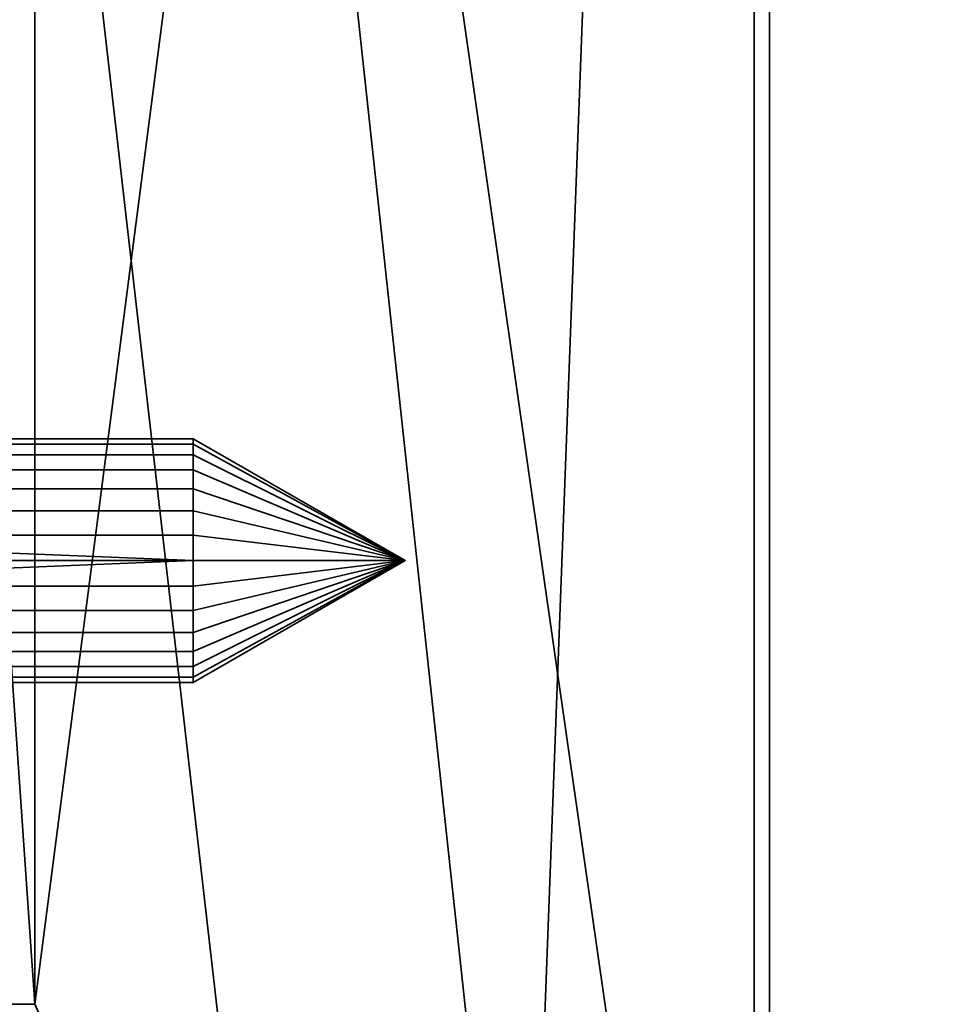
# Model space of a CAD drawing. Header units: millimetres. Extents: x -490 to 6690, y -115 to 132.
# Tile 91 of 256: x -313 to -298, y 21 to 37. Entities that reach past the tile are written whole.
import ezdxf

# ---------------------------------------------------------------- set-up
doc = ezdxf.new("R2010")
doc.units = ezdxf.units.MM
doc.layers.add('151', color=7, linetype='Continuous', true_color=0xffffff)

# ---------------------------------------------------------------- blocks, each defined once
blk = doc.blocks.new('UG_SURFACE_001')
at = {"layer": '151', "color": 252, "linetype": 'Continuous', "lineweight": 35}
for points in [[(490, -6.2, 2202), (490, 113.2, 2202), (-490, 113.2, 2202), (-490, -6.2, 2202)], [(-340, -6.2, 2052), (-340, 113.2, 2052), (340, 113.2, 2052), (340, -6.2, 2052)]]:
    blk.add_3dface(points, dxfattribs=at)
blk = doc.blocks.new('UG_SURFACE_036')
at = {"layer": '151', "color": 252, "linetype": 'Continuous', "lineweight": 35}
for points in [[(-320.65, 30.239, 1016.791), (-310.414, 30.239, 1016.791), (-310.414, 29.982, 1016), (-320.65, 29.982, 1016)], [(-320.65, 30.152, 1017.618), (-310.414, 30.152, 1017.618), (-310.414, 30.239, 1016.791), (-320.65, 30.239, 1016.791)], [(-320.65, 29.736, 1018.338), (-310.414, 29.736, 1018.338), (-310.414, 30.152, 1017.618), (-320.65, 30.152, 1017.618)], [(-310.414, 29.982, 1016), (-310.414, 30.239, 1016.791), (-306.95, 28.25, 1017)], [(-310.414, 30.239, 1016.791), (-310.414, 30.152, 1017.618), (-306.95, 28.25, 1017)], [(-310.414, 30.152, 1017.618), (-310.414, 29.736, 1018.338), (-306.95, 28.25, 1017)], [(-320.65, 29.982, 1016), (-310.414, 29.982, 1016), (-310.414, 29.426, 1015.382), (-320.65, 29.426, 1015.382)], [(-310.414, 29.426, 1015.382), (-310.414, 29.982, 1016), (-306.95, 28.25, 1017)], [(-320.65, 29.063, 1018.827), (-310.414, 29.063, 1018.827), (-310.414, 29.736, 1018.338), (-320.65, 29.736, 1018.338)], [(-310.414, 29.736, 1018.338), (-310.414, 29.063, 1018.827), (-306.95, 28.25, 1017)], [(-320.65, 29.426, 1015.382), (-310.414, 29.426, 1015.382), (-310.414, 28.666, 1015.044), (-320.65, 28.666, 1015.044)], [(-310.414, 28.666, 1015.044), (-310.414, 29.426, 1015.382), (-306.95, 28.25, 1017)], [(-320.65, 28.25, 1019), (-310.414, 28.25, 1019), (-310.414, 29.063, 1018.827), (-320.65, 29.063, 1018.827)], [(-310.414, 29.063, 1018.827), (-310.414, 28.25, 1019), (-306.95, 28.25, 1017)], [(-320.65, 27.834, 1015.044), (-320.65, 28.666, 1015.044), (-310.414, 28.25, 1015)], [(-320.65, 28.666, 1015.044), (-310.414, 28.666, 1015.044), (-310.414, 28.25, 1015)], [(-310.414, 28.25, 1015), (-310.414, 28.666, 1015.044), (-306.95, 28.25, 1017)], [(-320.65, 27.437, 1018.827), (-310.414, 27.437, 1018.827), (-310.414, 28.25, 1019), (-320.65, 28.25, 1019)], [(-310.414, 28.25, 1015), (-310.414, 27.834, 1015.044), (-320.65, 27.834, 1015.044)], [(-306.95, 28.25, 1017), (-310.414, 27.834, 1015.044), (-310.414, 28.25, 1015)], [(-310.414, 28.25, 1019), (-310.414, 27.437, 1018.827), (-306.95, 28.25, 1017)], [(-310.414, 27.437, 1018.827), (-310.414, 26.764, 1018.338), (-306.95, 28.25, 1017)], [(-310.414, 26.764, 1018.338), (-310.414, 26.348, 1017.618), (-306.95, 28.25, 1017)], [(-310.414, 26.348, 1017.618), (-310.414, 26.261, 1016.791), (-306.95, 28.25, 1017)], [(-310.414, 26.261, 1016.791), (-310.414, 26.518, 1016), (-306.95, 28.25, 1017)], [(-310.414, 26.518, 1016), (-310.414, 27.074, 1015.382), (-306.95, 28.25, 1017)], [(-310.414, 27.074, 1015.382), (-310.414, 27.834, 1015.044), (-306.95, 28.25, 1017)], [(-320.65, 27.834, 1015.044), (-310.414, 27.834, 1015.044), (-310.414, 27.074, 1015.382), (-320.65, 27.074, 1015.382)], [(-320.65, 26.764, 1018.338), (-310.414, 26.764, 1018.338), (-310.414, 27.437, 1018.827), (-320.65, 27.437, 1018.827)], [(-320.65, 27.074, 1015.382), (-310.414, 27.074, 1015.382), (-310.414, 26.518, 1016), (-320.65, 26.518, 1016)], [(-320.65, 26.348, 1017.618), (-310.414, 26.348, 1017.618), (-310.414, 26.764, 1018.338), (-320.65, 26.764, 1018.338)], [(-320.65, 26.518, 1016), (-310.414, 26.518, 1016), (-310.414, 26.261, 1016.791), (-320.65, 26.261, 1016.791)], [(-320.65, 26.261, 1016.791), (-310.414, 26.261, 1016.791), (-310.414, 26.348, 1017.618), (-320.65, 26.348, 1017.618)]]:
    blk.add_3dface(points, dxfattribs=at)
blk = doc.blocks.new('UG_SURFACE_051')
at = {"layer": '151', "color": 252, "linetype": 'Continuous', "lineweight": 35}
for points in [[(-320.65, 30.239, 1162.791), (-310.414, 30.239, 1162.791), (-310.414, 29.982, 1162), (-320.65, 29.982, 1162)], [(-320.65, 30.152, 1163.618), (-310.414, 30.152, 1163.618), (-310.414, 30.239, 1162.791), (-320.65, 30.239, 1162.791)], [(-320.65, 29.736, 1164.338), (-310.414, 29.736, 1164.338), (-310.414, 30.152, 1163.618), (-320.65, 30.152, 1163.618)], [(-310.414, 29.982, 1162), (-310.414, 30.239, 1162.791), (-306.95, 28.25, 1163)], [(-310.414, 30.239, 1162.791), (-310.414, 30.152, 1163.618), (-306.95, 28.25, 1163)], [(-310.414, 30.152, 1163.618), (-310.414, 29.736, 1164.338), (-306.95, 28.25, 1163)], [(-320.65, 29.982, 1162), (-310.414, 29.982, 1162), (-310.414, 29.426, 1161.382), (-320.65, 29.426, 1161.382)], [(-310.414, 29.426, 1161.382), (-310.414, 29.982, 1162), (-306.95, 28.25, 1163)], [(-320.65, 29.063, 1164.827), (-310.414, 29.063, 1164.827), (-310.414, 29.736, 1164.338), (-320.65, 29.736, 1164.338)], [(-310.414, 29.736, 1164.338), (-310.414, 29.063, 1164.827), (-306.95, 28.25, 1163)], [(-320.65, 29.426, 1161.382), (-310.414, 29.426, 1161.382), (-310.414, 28.666, 1161.044), (-320.65, 28.666, 1161.044)], [(-310.414, 28.666, 1161.044), (-310.414, 29.426, 1161.382), (-306.95, 28.25, 1163)], [(-320.65, 28.25, 1165), (-310.414, 28.25, 1165), (-310.414, 29.063, 1164.827), (-320.65, 29.063, 1164.827)], [(-310.414, 29.063, 1164.827), (-310.414, 28.25, 1165), (-306.95, 28.25, 1163)], [(-320.65, 27.834, 1161.044), (-320.65, 28.666, 1161.044), (-310.414, 28.25, 1161)], [(-320.65, 28.666, 1161.044), (-310.414, 28.666, 1161.044), (-310.414, 28.25, 1161)], [(-310.414, 28.25, 1161), (-310.414, 28.666, 1161.044), (-306.95, 28.25, 1163)], [(-320.65, 27.437, 1164.827), (-310.414, 27.437, 1164.827), (-310.414, 28.25, 1165), (-320.65, 28.25, 1165)], [(-310.414, 28.25, 1161), (-310.414, 27.834, 1161.044), (-320.65, 27.834, 1161.044)], [(-306.95, 28.25, 1163), (-310.414, 27.834, 1161.044), (-310.414, 28.25, 1161)], [(-310.414, 28.25, 1165), (-310.414, 27.437, 1164.827), (-306.95, 28.25, 1163)], [(-310.414, 27.437, 1164.827), (-310.414, 26.764, 1164.338), (-306.95, 28.25, 1163)], [(-310.414, 26.764, 1164.338), (-310.414, 26.348, 1163.618), (-306.95, 28.25, 1163)], [(-310.414, 26.348, 1163.618), (-310.414, 26.261, 1162.791), (-306.95, 28.25, 1163)], [(-310.414, 26.261, 1162.791), (-310.414, 26.518, 1162), (-306.95, 28.25, 1163)], [(-310.414, 26.518, 1162), (-310.414, 27.074, 1161.382), (-306.95, 28.25, 1163)], [(-310.414, 27.074, 1161.382), (-310.414, 27.834, 1161.044), (-306.95, 28.25, 1163)], [(-320.65, 27.834, 1161.044), (-310.414, 27.834, 1161.044), (-310.414, 27.074, 1161.382), (-320.65, 27.074, 1161.382)], [(-320.65, 26.764, 1164.338), (-310.414, 26.764, 1164.338), (-310.414, 27.437, 1164.827), (-320.65, 27.437, 1164.827)], [(-320.65, 27.074, 1161.382), (-310.414, 27.074, 1161.382), (-310.414, 26.518, 1162), (-320.65, 26.518, 1162)], [(-320.65, 26.348, 1163.618), (-310.414, 26.348, 1163.618), (-310.414, 26.764, 1164.338), (-320.65, 26.764, 1164.338)], [(-320.65, 26.518, 1162), (-310.414, 26.518, 1162), (-310.414, 26.261, 1162.791), (-320.65, 26.261, 1162.791)], [(-320.65, 26.261, 1162.791), (-310.414, 26.261, 1162.791), (-310.414, 26.348, 1163.618), (-320.65, 26.348, 1163.618)]]:
    blk.add_3dface(points, dxfattribs=at)
blk = doc.blocks.new('UG_SURFACE_069')
at = {"layer": '151', "color": 254, "linetype": 'Continuous', "lineweight": 35}
for points in [[(-301.25, 4, 2008.25), (-301.25, 111.75, 2008.25), (-313, 111.75, 2020), (-313, 86, 2020)], [(-301.25, 111.75, -8), (-313, 21, -8), (-313, 86, -8)], [(-313, 21, -8), (-301.25, 111.75, -8), (-305, 12, -8), (-309, 12, -8)], [(-301.25, 111.75, -8), (-301.25, 4, -8), (-305, 4, -8), (-305, 12, -8)], [(-301.25, 111.75, 2008.25), (-301.25, 4, 2008.25), (-301.25, 4, -8), (-301.25, 111.75, -8)], [(-313, 86, 2020), (-317.5, 86, 2024.5), (-317.5, 21, 2024.5), (-313, 21, 2020)], [(-317.5, 86, -8), (-313, 86, -8), (-313, 21, -8), (-317.5, 21, -8)], [(-301.25, 4, 2008.25), (-313, 86, 2020), (-305, 12, 2012)], [(-313, 21, 2020), (-309, 12, 2016), (-305, 12, 2012), (-313, 86, 2020)]]:
    blk.add_3dface(points, dxfattribs=at)
blk = doc.blocks.new('UG_SURFACE_071')
at = {"layer": '151', "color": 7, "linetype": 'Continuous', "lineweight": 35}
for points in [[(-301.25, 111.75, 2008.25), (-301.25, 4, 2008.25), (-301, 4, 2008), (-301, 111.75, 2008)], [(-301, 111.75, -8), (-301, 4, -8), (-301.25, 4, -8), (-301.25, 111.75, -8)], [(-301.25, 4, 2008.25), (-301.25, 111.75, 2008.25), (-301.25, 111.75, -8), (-301.25, 4, -8)], [(-301, 4, -8), (-301, 111.75, -8), (-301, 111.75, 2008), (-301, 4, 2008)]]:
    blk.add_3dface(points, dxfattribs=at)
blk = doc.blocks.new('UG_SURFACE_072')
at = {"layer": '151', "color": 254, "linetype": 'Continuous', "lineweight": 35}
for points in [[(323.25, 111.75, 2030.25), (-323.25, 111.75, 2030.25), (-323.25, -10, 2030.25), (323.25, -10, 2030.25)], [(-313, 86, 2020), (-313, 111.75, 2020), (-301.25, 111.75, 2008.25), (-301.25, 4, 2008.25)], [(301.25, 111.75, 2008.25), (301.25, 4, 2008.25), (-301.25, 4, 2008.25), (-301.25, 111.75, 2008.25)], [(-313, 21, 2020), (-317.5, 86, 2024.5), (-309, 12, 2016)], [(-305, 12, 2012), (-309, 12, 2016), (-317.5, 86, 2024.5), (-313, 86, 2020)], [(-313, 21, 2020), (-317.5, 21, 2024.5), (-317.5, 86, 2024.5)], [(-305, 12, 2012), (-313, 86, 2020), (-301.25, 4, 2008.25)]]:
    blk.add_3dface(points, dxfattribs=at)
blk = doc.blocks.new('UG_SURFACE_073')
at = {"layer": '151', "color": 7, "linetype": 'Continuous', "lineweight": 35}
for points in [[(301.25, 4, 2008.25), (301.25, 111.75, 2008.25), (-301.25, 111.75, 2008.25), (-301.25, 4, 2008.25)], [(-301, 111.75, 2008), (-301, 4, 2008), (-301.25, 4, 2008.25), (-301.25, 111.75, 2008.25)], [(-301, 4, 2008), (-301, 111.75, 2008), (301, 111.75, 2008), (301, 4, 2008)]]:
    blk.add_3dface(points, dxfattribs=at)

msp = doc.modelspace()

# ---------------------------------------------------------------- linework, layer by layer
at = {"layer": '151', "color": 253, "linetype": 'Continuous', "lineweight": -3}
for p, q in [((-301.25, 4, 2008.25), (-301.25, 111.75, 2008.25)), ((-301.25, 4, 2008.25), (-301.25, 111.75, 2008.25)), ((-301.25, 4, -8), (-301.25, 111.75, -8)), ((-301.25, 111.75, -8), (-301.25, 4, -8)), ((-301.25, 111.75, 2008.25), (-301.25, 4, 2008.25)), ((-301.25, 111.75, 2008.25), (-301.25, 4, 2008.25)), ((-301, 4, 2008), (-301, 111.75, 2008)), ((-301, 4, -8), (-301, 111.75, -8)), ((-301, 4, 2008), (-301, 111.75, 2008)), ((-317.5, 21, 2024.5), (-313, 21, 2020)), ((-313, 21, 2020), (-317.5, 21, 2024.5))]:
    msp.add_line(p, q, dxfattribs=at)
at = {"layer": '151', "color": 253, "linetype": 'Continuous', "lineweight": -3, "extrusion": (-1, 0, 0)}
for centre in [(-28.25, 1017, 310.414), (-28.25, 1163, 310.414)]:
    msp.add_circle(centre, 2, dxfattribs=at)

# ---------------------------------------------------------------- block references
at = {"layer": '151', "color": 253, "linetype": 'Continuous', "lineweight": -3}
for name in ['UG_SURFACE_071', 'UG_SURFACE_073', 'UG_SURFACE_001', 'UG_SURFACE_069', 'UG_SURFACE_072', 'UG_SURFACE_036', 'UG_SURFACE_051']:
    msp.add_blockref(name, (0, 0), dxfattribs=at)

doc.saveas('drawing.dxf')
